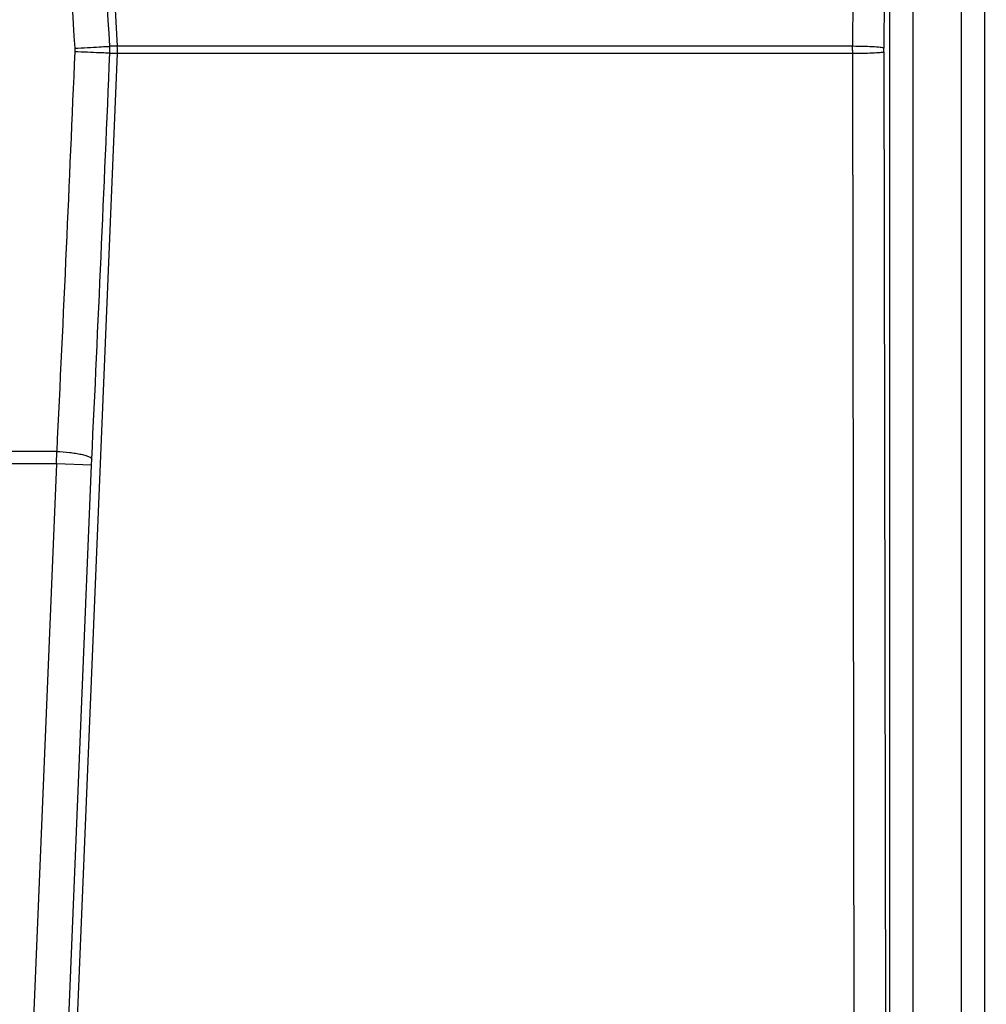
# Model space of a CAD drawing. Header units: inches. Extents: x 144.9 to 238.4, y 214.8 to 247.7.
# Tile 174 of 256: x 183.268 to 183.369, y 224.886 to 224.989. Entities that reach past the tile are written whole.
import ezdxf

# ---------------------------------------------------------------- set-up
doc = ezdxf.new("R2010")
doc.units = ezdxf.units.IN
doc.header["$LTSCALE"] = 0.25
doc.header["$MEASUREMENT"] = 0
doc.layers.add('ANNOTATIONS', color=1, linetype='Continuous')
doc.layers.add('MOTOR RH', color=7, linetype='Continuous')
doc.styles.add('ARIAL', font='arial.ttf', dxfattribs={"height": 0.09375})
doc.dimstyles.new('STANDARD$0', dxfattribs={"dimtxt": 0.09375, "dimasz": 0.09375, "dimexe": 0.03125, "dimexo": 0.046875, "dimgap": 0.09, "dimtad": 0, "dimtih": 1, "dimtoh": 1, "dimdec": 4, "dimzin": 0, "dimdsep": 46, "dimtxsty": 'ARIAL', "dimcen": 0.09, "dimadec": 0, "dimazin": 0, "dimtfac": 1, "dimtdec": 4, "dimtofl": 0, "dimtmove": 0, "dimatfit": 1, "dimfxl": 1, "dimtolj": 1, "dimtzin": 0, "dimarcsym": 0})

# ---------------------------------------------------------------- blocks, each defined once
blk = doc.blocks.new('*D64')
at = {"layer": 'ANNOTATIONS', "color": 0, "lineweight": -2, "transparency": 16777216}
for p, q in [((182.6900893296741, 223.8493624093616), (182.6900893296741, 225.9990556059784)), ((183.8307143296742, 224.9900478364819), (183.8307143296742, 225.9990556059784)), ((182.7838393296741, 225.9678056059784), (182.9752918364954, 225.9678056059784)), ((183.7369643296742, 225.9678056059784), (183.5455118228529, 225.9678056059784))]:
    blk.add_line(p, q, dxfattribs=at)
at = {"layer": 'ANNOTATIONS', "color": 0, "transparency": 16777216}
for points in [[(182.7838393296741, 225.9834306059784), (182.7838393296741, 225.9521806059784), (182.6900893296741, 225.9678056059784)], [(183.7369643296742, 225.9834306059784), (183.7369643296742, 225.9521806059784), (183.8307143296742, 225.9678056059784)]]:
    blk.add_solid(points, dxfattribs=at)
at = {"layer": 'defpoints', "color": 0, "transparency": 16777216}
for p in [(182.6900893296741, 225.9678056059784), (183.8307143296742, 224.9431728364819), (182.6900893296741, 223.8024874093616)]:
    blk.add_point(p, dxfattribs=at)
at = {"layer": 'ANNOTATIONS', "color": 0, "transparency": 16777216, "insert": (183.2604018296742, 225.9678056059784), "char_height": 0.09375, "attachment_point": 5, "style": 'ARIAL'}
blk.add_mtext('\\A1;18 5/8"', dxfattribs=at)
blk = doc.blocks.new('*D66')
at = {"layer": 'ANNOTATIONS', "color": 0, "lineweight": -2, "transparency": 16777216}
for p, q in [((182.6900893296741, 223.8493624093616), (182.6900893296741, 226.3654182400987)), ((184.1636564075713, 225.1127240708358), (184.1636564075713, 226.3654182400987)), ((182.7838393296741, 226.3341682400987), (183.2225311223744, 226.3341682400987)), ((184.0699064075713, 226.3341682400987), (183.631214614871, 226.3341682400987))]:
    blk.add_line(p, q, dxfattribs=at)
at = {"layer": 'ANNOTATIONS', "color": 0, "transparency": 16777216}
for points in [[(182.7838393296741, 226.3497932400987), (182.7838393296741, 226.3185432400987), (182.6900893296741, 226.3341682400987)], [(184.0699064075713, 226.3497932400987), (184.0699064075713, 226.3185432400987), (184.1636564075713, 226.3341682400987)]]:
    blk.add_solid(points, dxfattribs=at)
at = {"layer": 'defpoints', "color": 0, "transparency": 16777216}
for p in [(182.6900893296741, 226.3341682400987), (184.1636564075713, 225.0658490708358), (182.6900893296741, 223.8024874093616)]:
    blk.add_point(p, dxfattribs=at)
at = {"layer": 'ANNOTATIONS', "color": 0, "transparency": 16777216, "insert": (183.4268728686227, 226.3341682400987), "char_height": 0.09375, "attachment_point": 5, "style": 'ARIAL'}
blk.add_mtext('\\A1;24""', dxfattribs=at)

msp = doc.modelspace()

# ---------------------------------------------------------------- linework, layer by layer
at = {"layer": 'MOTOR RH'}
for p, q in [((183.3592054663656, 225.2244191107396), (183.3592054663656, 224.8162384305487)), ((183.3692138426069, 224.8162384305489), (183.3692138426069, 225.22441911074)), ((183.3616645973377, 225.2231274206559), (183.3616645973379, 224.8175301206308)), ((183.3667547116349, 224.8175301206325), (183.3667547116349, 225.2231274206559)), ((183.3555616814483, 225.1162496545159), (183.35533576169, 224.9861637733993)), ((183.3588879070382, 225.1160378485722), (183.3586228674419, 224.985951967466)), ((183.2710027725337, 225.1090101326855), (183.2781072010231, 224.9861637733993)), ((183.2736333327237, 224.9859494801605), (183.2736363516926, 224.9855895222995)), ((183.2781072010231, 224.9861637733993), (183.2773158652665, 224.9861637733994)), ((183.2773281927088, 224.9857373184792), (183.2773158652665, 224.9861637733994)), ((183.35533576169, 224.9861637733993), (183.2781072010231, 224.9861637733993)), ((183.355336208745, 224.985737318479), (183.35533576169, 224.9861637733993)), ((183.3586227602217, 224.9855840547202), (183.3586228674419, 224.9859519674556)), ((183.2730540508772, 224.8628132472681), (183.278113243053, 224.9854328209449)), ((183.2773219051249, 224.9854328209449), (183.2773281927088, 224.9857373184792)), ((183.277321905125, 224.9854328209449), (183.278113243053, 224.9854328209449)), ((183.278113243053, 224.9854328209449), (183.3553359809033, 224.9854328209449)), ((183.355336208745, 224.985737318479), (183.3553359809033, 224.9854328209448)), ((183.3553359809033, 224.9854328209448), (183.3554914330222, 224.8594462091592)), ((183.3586227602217, 224.9855840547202), (183.3588059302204, 224.8595974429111)), ((183.2717441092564, 224.9436328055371), (183.2151308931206, 224.9436328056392)), ((183.2717153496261, 224.9423373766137), (183.2717441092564, 224.943632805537)), ((183.2754009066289, 224.9421851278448), (183.2754296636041, 224.9428328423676)), ((183.271715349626, 224.9423373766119), (183.2114441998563, 224.9423373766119)), ((183.271715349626, 224.9423373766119), (183.2684750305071, 224.8638974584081)), ((183.2754009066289, 224.9421851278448), (183.2717153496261, 224.9423373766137)), ((183.2721605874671, 224.8637452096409), (183.2754009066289, 224.9421851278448))]:
    msp.add_line(p, q, dxfattribs=at)
msp.add_arc((183.270733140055, 224.9857373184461), 0.007386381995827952, 357.6373592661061, 3.309829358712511, dxfattribs=at)
for points, knots in [([(183.2773158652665, 224.9861637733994), (183.2768945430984, 224.9933431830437), (183.2760518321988, 225.0077031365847), (183.275153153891, 225.0218926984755), (183.274703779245, 225.0289880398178)], [0, 0, 0, 0, 0.499960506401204, 1, 1, 1, 1]), ([(183.2710212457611, 225.0281270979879), (183.2714839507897, 225.0209279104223), (183.2723822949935, 225.0069506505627), (183.2732247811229, 224.9928078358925), (183.2736333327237, 224.9859494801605)], [0, 0, 0, 0, 0.5150643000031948, 1, 1, 1, 1]), ([(183.2736333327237, 224.9859494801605), (183.2740873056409, 224.9859757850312), (183.2750309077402, 224.9860304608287), (183.2762551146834, 224.9861015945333), (183.2771161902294, 224.9861518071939), (183.2772510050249, 224.9861598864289), (183.2773158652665, 224.9861637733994)], [0, 0, 0, 0, 0.2405531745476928, 0.5000000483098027, 0.7594468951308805, 0.9999999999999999, 0.9999999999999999, 0.9999999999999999, 0.9999999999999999]), ([(183.3586228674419, 224.9859519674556), (183.3585603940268, 224.9859775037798), (183.3584355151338, 224.9860285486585), (183.3576913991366, 224.9860951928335), (183.3566272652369, 224.9861450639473), (183.3557664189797, 224.9861575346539), (183.35533576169, 224.9861637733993)], [0, 0, 0, 0, 0.2501360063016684, 0.499999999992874, 0.7498639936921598, 1, 1, 1, 1]), ([(183.2736363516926, 224.9855895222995), (183.27334187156, 224.9787017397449), (183.2727403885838, 224.9646332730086), (183.272080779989, 224.9507294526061), (183.2717441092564, 224.9436328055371)], [0, 0, 0, 0, 0.4895901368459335, 1, 1, 1, 1]), ([(183.277321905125, 224.9854328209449), (183.2772569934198, 224.9854360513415), (183.2771220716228, 224.9854427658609), (183.2762602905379, 224.9854798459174), (183.2750350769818, 224.9855315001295), (183.2740906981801, 224.9855706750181), (183.2736363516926, 224.9855895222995)], [0, 0, 0, 0, 0.2405530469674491, 0.4999999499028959, 0.7594468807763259, 1, 1, 1, 1]), ([(183.2754296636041, 224.9428328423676), (183.2757596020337, 224.9498910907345), (183.2764194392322, 224.9640067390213), (183.2770210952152, 224.9782910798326), (183.277321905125, 224.9854328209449)], [0, 0, 0, 0, 0.5000300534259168, 1, 1, 1, 1]), ([(183.3553359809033, 224.9854328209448), (183.355766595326, 224.9854372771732), (183.3566273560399, 224.9854461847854), (183.3576913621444, 224.9854817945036), (183.3584353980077, 224.9855293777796), (183.3585602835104, 224.9855658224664), (183.3586227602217, 224.9855840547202)], [0, 0, 0, 0, 0.2501359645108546, 0.4999999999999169, 0.7498640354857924, 1, 1, 1, 1]), ([(183.2717441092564, 224.9436328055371), (183.2722005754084, 224.9436034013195), (183.2729021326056, 224.9435582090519), (183.2737490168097, 224.9434410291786), (183.2743338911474, 224.9433332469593), (183.274809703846, 224.9432108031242), (183.2752774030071, 224.9430426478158), (183.2753696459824, 224.9429155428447), (183.2754296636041, 224.9428328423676)], [0, 0, 0, 0, 0.2398276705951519, 0.3685986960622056, 0.5000000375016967, 0.6314013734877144, 0.7601723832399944, 0.9999999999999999, 0.9999999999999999, 0.9999999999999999, 0.9999999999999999])]:
    msp.add_open_spline(points, degree=3, knots=knots, dxfattribs=at)

# ---------------------------------------------------------------- dimensions: what is measured, and where the dimension line sits
at = {"layer": 'ANNOTATIONS'}
for base, p1, text, picture, middle in [((182.6900893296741, 226.3341682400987), (184.1636564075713, 225.0658490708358), '24""', '*D66', (183.4268728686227, 226.3341682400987)), ((182.6900893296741, 225.9678056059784), (183.8307143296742, 224.9431728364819), '18 5/8"', '*D64', (183.2604018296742, 225.9678056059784))]:
    dim = msp.add_linear_dim(base=base, p1=p1, p2=(182.6900893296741, 223.8024874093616), text=text, dimstyle='STANDARD$0', dxfattribs=at)
    dim.commit()
    dim.dimension.update_dxf_attribs({"geometry": picture, "text_midpoint": middle, "dimtype": 160})

doc.saveas('drawing.dxf')
